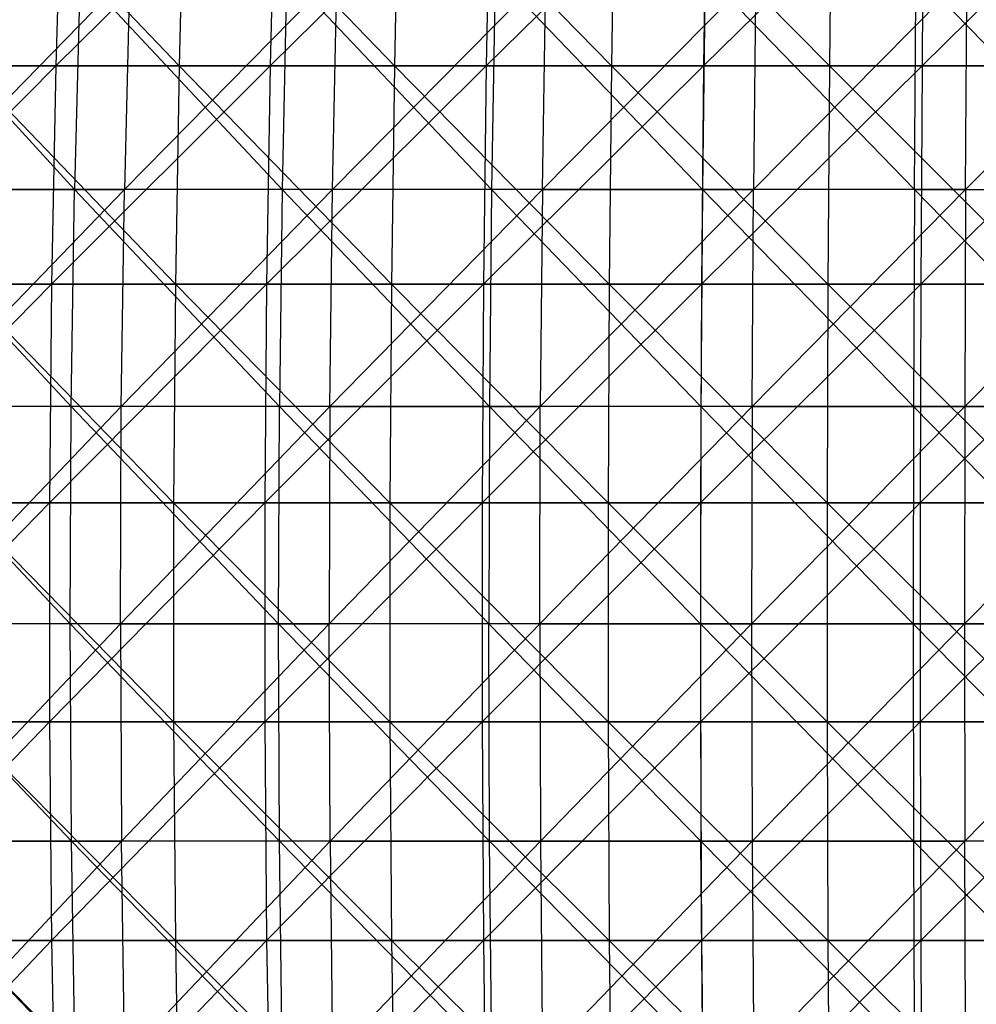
# Model space of a CAD drawing. Extents: x -125 to 125, y -143 to 0.
# Tile 140 of 256: x -14 to -3, y -87 to -76. Entities that reach past the tile are written whole.
import ezdxf

# ---------------------------------------------------------------- set-up
doc = ezdxf.new("R2010")
doc.units = 0
doc.header["$LTSCALE"] = 25.4
doc.layers.get('0').update_dxf_attribs({"linetype": 'CONTINUOUS'})

# ---------------------------------------------------------------- blocks, each defined once
blk = doc.blocks.new('NL2500027000_STL_3')
at = {"color": 0}
for p, q in [((-14.765, -74.103, 57.489), (-12.394, -76.597, 58.369)), ((-14.765, -74.103, 57.489), (-12.394, -76.597, 58.369)), ((-13.737, -74.103, -57.744), (-13.81, -76.597, -58.05)), ((-13.737, -74.103, -57.744), (-13.81, -76.597, -58.05)), ((-11.29, -74.103, -58.271), (-13.81, -76.597, -58.05)), ((-11.29, -74.103, -58.271), (-13.81, -76.597, -58.05)), ((-12.328, -74.103, 58.061), (-12.394, -76.597, 58.369)), ((-12.328, -74.103, 58.061), (-12.394, -76.597, 58.369)), ((-12.328, -74.103, 58.061), (-9.922, -76.597, 58.84)), ((-12.328, -74.103, 58.061), (-9.922, -76.597, 58.84)), ((-11.29, -74.103, -58.271), (-11.35, -76.597, -58.581)), ((-11.29, -74.103, -58.271), (-11.35, -76.597, -58.581)), ((-8.824, -74.103, -58.696), (-11.35, -76.597, -58.581)), ((-8.824, -74.103, -58.696), (-11.35, -76.597, -58.581)), ((-9.87, -74.103, 58.529), (-9.922, -76.597, 58.84)), ((-9.87, -74.103, 58.529), (-9.922, -76.597, 58.84)), ((-9.87, -74.103, 58.529), (-7.433, -76.597, 59.206)), ((-9.87, -74.103, 58.529), (-7.433, -76.597, 59.206)), ((-8.824, -74.103, -58.696), (-8.87, -76.597, -59.007)), ((-8.824, -74.103, -58.696), (-8.87, -76.597, -59.007)), ((-6.341, -74.103, -59.015), (-8.87, -76.597, -59.007)), ((-6.341, -74.103, -59.015), (-8.87, -76.597, -59.007)), ((-7.393, -74.103, 58.893), (-7.433, -76.597, 59.206)), ((-7.393, -74.103, 58.893), (-7.433, -76.597, 59.206)), ((-7.393, -74.103, 58.893), (-4.93, -76.597, 59.466)), ((-7.393, -74.103, 58.893), (-4.93, -76.597, 59.466)), ((-6.341, -74.103, -59.015), (-6.375, -76.597, -59.329)), ((-6.341, -74.103, -59.015), (-6.375, -76.597, -59.329)), ((-3.848, -74.103, -59.23), (-6.375, -76.597, -59.329)), ((-3.848, -74.103, -59.23), (-6.375, -76.597, -59.329)), ((-4.904, -74.103, 59.152), (-4.93, -76.597, 59.466)), ((-4.904, -74.103, 59.152), (-4.93, -76.597, 59.466)), ((-3.848, -74.103, -59.23), (-3.868, -76.597, -59.545)), ((-3.848, -74.103, -59.23), (-3.868, -76.597, -59.545)), ((-1.347, -74.103, -59.34), (-3.868, -76.597, -59.545)), ((-1.347, -74.103, -59.34), (-3.868, -76.597, -59.545)), ((-15.876, -75.535, 53.419), (-13.594, -78.016, 54.313)), ((-15.876, -75.535, 53.419), (-13.594, -78.016, 54.313)), ((-15.384, -78.016, -53.833), (-12.961, -75.535, -54.2)), ((-15.384, -78.016, -53.833), (-12.961, -75.535, -54.2)), ((-13.53, -75.535, 54.06), (-13.594, -78.016, 54.313)), ((-13.53, -75.535, 54.06), (-13.594, -78.016, 54.313)), ((-11.212, -78.016, 54.854), (-13.53, -75.535, 54.06)), ((-11.212, -78.016, 54.854), (-13.53, -75.535, 54.06)), ((-10.584, -75.535, -54.713), (-13.021, -78.016, -54.453)), ((-12.961, -75.535, -54.2), (-13.021, -78.016, -54.453)), ((-10.584, -75.535, -54.713), (-13.021, -78.016, -54.453)), ((-12.961, -75.535, -54.2), (-13.021, -78.016, -54.453)), ((-11.159, -75.535, 54.599), (-11.212, -78.016, 54.854)), ((-11.159, -75.535, 54.599), (-11.212, -78.016, 54.854)), ((-8.808, -78.016, 55.291), (-11.159, -75.535, 54.599)), ((-8.808, -78.016, 55.291), (-11.159, -75.535, 54.599)), ((-10.634, -78.016, -54.969), (-10.584, -75.535, -54.713)), ((-10.634, -78.016, -54.969), (-10.584, -75.535, -54.713)), ((-10.634, -78.016, -54.969), (-8.187, -75.535, -55.123)), ((-10.634, -78.016, -54.969), (-8.187, -75.535, -55.123)), ((-8.767, -75.535, 55.034), (-8.808, -78.016, 55.291)), ((-8.767, -75.535, 55.034), (-8.808, -78.016, 55.291)), ((-6.388, -78.016, 55.623), (-8.767, -75.535, 55.034)), ((-6.388, -78.016, 55.623), (-8.767, -75.535, 55.034)), ((-5.775, -75.535, -55.428), (-8.226, -78.016, -55.381)), ((-8.226, -78.016, -55.381), (-8.187, -75.535, -55.123)), ((-8.226, -78.016, -55.381), (-8.187, -75.535, -55.123)), ((-5.775, -75.535, -55.428), (-8.226, -78.016, -55.381)), ((-6.358, -75.535, 55.364), (-6.388, -78.016, 55.623)), ((-6.358, -75.535, 55.364), (-6.388, -78.016, 55.623)), ((-6.358, -75.535, 55.364), (-3.956, -78.016, 55.849)), ((-6.358, -75.535, 55.364), (-3.956, -78.016, 55.849)), ((-5.775, -75.535, -55.428), (-5.802, -78.016, -55.687)), ((-5.802, -78.016, -55.687), (-3.352, -75.535, -55.627)), ((-5.775, -75.535, -55.428), (-5.802, -78.016, -55.687)), ((-5.802, -78.016, -55.687), (-3.352, -75.535, -55.627)), ((-3.956, -78.016, 55.849), (-3.937, -75.535, 55.588)), ((-3.956, -78.016, 55.849), (-3.937, -75.535, 55.588)), ((-1.516, -78.016, 55.968), (-3.937, -75.535, 55.588)), ((-1.516, -78.016, 55.968), (-3.937, -75.535, 55.588)), ((-3.368, -78.016, -55.887), (-3.352, -75.535, -55.627)), ((-3.368, -78.016, -55.887), (-3.352, -75.535, -55.627)), ((-3.368, -78.016, -55.887), (-0.922, -75.535, -55.72)), ((-3.368, -78.016, -55.887), (-0.922, -75.535, -55.72)), ((-13.81, -76.597, -58.05), (-16.302, -79.101, -57.619)), ((-13.81, -76.597, -58.05), (-16.302, -79.101, -57.619)), ((-13.81, -76.597, -58.05), (-16.245, -76.597, -57.417)), ((-13.81, -76.597, -58.05), (-16.245, -76.597, -57.417)), ((-14.843, -76.597, 57.795), (-12.394, -76.597, 58.369)), ((-14.843, -76.597, 57.795), (-12.394, -76.597, 58.369)), ((-14.843, -76.597, 57.795), (-12.437, -79.101, 58.575)), ((-14.843, -76.597, 57.795), (-12.437, -79.101, 58.575)), ((-13.81, -76.597, -58.05), (-13.858, -79.101, -58.255)), ((-13.81, -76.597, -58.05), (-13.858, -79.101, -58.255)), ((-11.35, -76.597, -58.581), (-13.858, -79.101, -58.255)), ((-11.35, -76.597, -58.581), (-13.858, -79.101, -58.255)), ((-11.35, -76.597, -58.581), (-13.81, -76.597, -58.05)), ((-11.35, -76.597, -58.581), (-13.81, -76.597, -58.05)), ((-12.394, -76.597, 58.369), (-12.437, -79.101, 58.575)), ((-12.394, -76.597, 58.369), (-12.437, -79.101, 58.575)), ((-12.394, -76.597, 58.369), (-9.922, -76.597, 58.84)), ((-12.394, -76.597, 58.369), (-9.922, -76.597, 58.84)), ((-12.394, -76.597, 58.369), (-9.957, -79.101, 59.047)), ((-12.394, -76.597, 58.369), (-9.957, -79.101, 59.047)), ((-11.35, -76.597, -58.581), (-11.39, -79.101, -58.788)), ((-11.35, -76.597, -58.581), (-11.39, -79.101, -58.788)), ((-8.87, -76.597, -59.007), (-11.39, -79.101, -58.788)), ((-8.87, -76.597, -59.007), (-11.39, -79.101, -58.788)), ((-8.87, -76.597, -59.007), (-11.35, -76.597, -58.581)), ((-8.87, -76.597, -59.007), (-11.35, -76.597, -58.581)), ((-9.922, -76.597, 58.84), (-9.957, -79.101, 59.047)), ((-9.922, -76.597, 58.84), (-9.957, -79.101, 59.047)), ((-9.922, -76.597, 58.84), (-7.433, -76.597, 59.206)), ((-9.922, -76.597, 58.84), (-7.433, -76.597, 59.206)), ((-9.922, -76.597, 58.84), (-7.459, -79.101, 59.415)), ((-9.922, -76.597, 58.84), (-7.459, -79.101, 59.415)), ((-8.87, -76.597, -59.007), (-8.902, -79.101, -59.216)), ((-8.87, -76.597, -59.007), (-8.902, -79.101, -59.216)), ((-6.375, -76.597, -59.329), (-8.902, -79.101, -59.216)), ((-6.375, -76.597, -59.329), (-8.902, -79.101, -59.216)), ((-6.375, -76.597, -59.329), (-8.87, -76.597, -59.007)), ((-6.375, -76.597, -59.329), (-8.87, -76.597, -59.007)), ((-7.433, -76.597, 59.206), (-7.459, -79.101, 59.415)), ((-7.433, -76.597, 59.206), (-7.459, -79.101, 59.415)), ((-7.433, -76.597, 59.206), (-4.93, -76.597, 59.466)), ((-7.433, -76.597, 59.206), (-4.93, -76.597, 59.466)), ((-7.433, -76.597, 59.206), (-4.948, -79.101, 59.676)), ((-7.433, -76.597, 59.206), (-4.948, -79.101, 59.676)), ((-6.375, -76.597, -59.329), (-6.398, -79.101, -59.538)), ((-6.375, -76.597, -59.329), (-6.398, -79.101, -59.538)), ((-3.868, -76.597, -59.545), (-6.398, -79.101, -59.538)), ((-3.868, -76.597, -59.545), (-6.398, -79.101, -59.538)), ((-3.868, -76.597, -59.545), (-6.375, -76.597, -59.329)), ((-3.868, -76.597, -59.545), (-6.375, -76.597, -59.329)), ((-4.93, -76.597, 59.466), (-4.948, -79.101, 59.676)), ((-4.93, -76.597, 59.466), (-4.948, -79.101, 59.676)), ((-4.93, -76.597, 59.466), (-2.419, -76.597, 59.621)), ((-4.93, -76.597, 59.466), (-2.419, -76.597, 59.621)), ((-4.93, -76.597, 59.466), (-2.428, -79.101, 59.832)), ((-4.93, -76.597, 59.466), (-2.428, -79.101, 59.832)), ((-3.868, -76.597, -59.545), (-3.882, -79.101, -59.755)), ((-3.868, -76.597, -59.545), (-3.882, -79.101, -59.755)), ((-1.355, -76.597, -59.655), (-3.882, -79.101, -59.755)), ((-1.355, -76.597, -59.655), (-3.882, -79.101, -59.755)), ((-1.355, -76.597, -59.655), (-3.868, -76.597, -59.545)), ((-1.355, -76.597, -59.655), (-3.868, -76.597, -59.545)), ((-13.594, -78.016, 54.313), (-15.95, -78.016, 53.669)), ((-13.594, -78.016, 54.313), (-15.95, -78.016, 53.669)), ((-13.632, -80.506, 54.464), (-15.95, -78.016, 53.669)), ((-13.632, -80.506, 54.464), (-15.95, -78.016, 53.669)), ((-13.021, -78.016, -54.453), (-15.427, -80.506, -53.983)), ((-13.021, -78.016, -54.453), (-15.427, -80.506, -53.983)), ((-15.384, -78.016, -53.833), (-13.021, -78.016, -54.453)), ((-15.384, -78.016, -53.833), (-13.021, -78.016, -54.453)), ((-13.632, -80.506, 54.464), (-13.594, -78.016, 54.313)), ((-13.632, -80.506, 54.464), (-13.594, -78.016, 54.313)), ((-13.594, -78.016, 54.313), (-11.243, -80.506, 55.007)), ((-11.212, -78.016, 54.854), (-13.594, -78.016, 54.313)), ((-11.212, -78.016, 54.854), (-13.594, -78.016, 54.313)), ((-13.594, -78.016, 54.313), (-11.243, -80.506, 55.007)), ((-13.058, -80.506, -54.605), (-13.021, -78.016, -54.453)), ((-13.058, -80.506, -54.605), (-13.021, -78.016, -54.453)), ((-13.058, -80.506, -54.605), (-10.634, -78.016, -54.969)), ((-13.058, -80.506, -54.605), (-10.634, -78.016, -54.969)), ((-10.634, -78.016, -54.969), (-13.021, -78.016, -54.453)), ((-10.634, -78.016, -54.969), (-13.021, -78.016, -54.453)), ((-11.212, -78.016, 54.854), (-11.243, -80.506, 55.007)), ((-11.212, -78.016, 54.854), (-11.243, -80.506, 55.007)), ((-8.808, -78.016, 55.291), (-11.212, -78.016, 54.854)), ((-8.808, -78.016, 55.291), (-11.212, -78.016, 54.854)), ((-8.833, -80.506, 55.445), (-11.212, -78.016, 54.854)), ((-8.833, -80.506, 55.445), (-11.212, -78.016, 54.854)), ((-8.226, -78.016, -55.381), (-10.663, -80.506, -55.122)), ((-10.663, -80.506, -55.122), (-10.634, -78.016, -54.969)), ((-10.663, -80.506, -55.122), (-10.634, -78.016, -54.969)), ((-8.226, -78.016, -55.381), (-10.663, -80.506, -55.122)), ((-8.226, -78.016, -55.381), (-10.634, -78.016, -54.969)), ((-8.226, -78.016, -55.381), (-10.634, -78.016, -54.969)), ((-8.808, -78.016, 55.291), (-8.833, -80.506, 55.445)), ((-8.808, -78.016, 55.291), (-8.833, -80.506, 55.445)), ((-6.388, -78.016, 55.623), (-8.808, -78.016, 55.291)), ((-6.388, -78.016, 55.623), (-8.808, -78.016, 55.291)), ((-6.406, -80.506, 55.778), (-8.808, -78.016, 55.291)), ((-6.406, -80.506, 55.778), (-8.808, -78.016, 55.291)), ((-8.226, -78.016, -55.381), (-8.249, -80.506, -55.535)), ((-8.249, -80.506, -55.535), (-5.802, -78.016, -55.687)), ((-8.226, -78.016, -55.381), (-8.249, -80.506, -55.535)), ((-8.249, -80.506, -55.535), (-5.802, -78.016, -55.687)), ((-8.226, -78.016, -55.381), (-5.802, -78.016, -55.687)), ((-8.226, -78.016, -55.381), (-5.802, -78.016, -55.687)), ((-6.388, -78.016, 55.623), (-6.406, -80.506, 55.778)), ((-6.388, -78.016, 55.623), (-6.406, -80.506, 55.778)), ((-3.956, -78.016, 55.849), (-6.388, -78.016, 55.623)), ((-3.956, -78.016, 55.849), (-6.388, -78.016, 55.623)), ((-3.967, -80.506, 56.004), (-6.388, -78.016, 55.623)), ((-3.967, -80.506, 56.004), (-6.388, -78.016, 55.623)), ((-5.818, -80.506, -55.842), (-5.802, -78.016, -55.687)), ((-5.818, -80.506, -55.842), (-5.802, -78.016, -55.687)), ((-5.818, -80.506, -55.842), (-3.368, -78.016, -55.887)), ((-5.818, -80.506, -55.842), (-3.368, -78.016, -55.887)), ((-3.368, -78.016, -55.887), (-5.802, -78.016, -55.687)), ((-3.368, -78.016, -55.887), (-5.802, -78.016, -55.687)), ((-3.956, -78.016, 55.849), (-3.967, -80.506, 56.004)), ((-3.956, -78.016, 55.849), (-3.967, -80.506, 56.004)), ((-3.956, -78.016, 55.849), (-1.52, -80.506, 56.124)), ((-3.956, -78.016, 55.849), (-1.52, -80.506, 56.124)), ((-3.956, -78.016, 55.849), (-1.516, -78.016, 55.968)), ((-3.956, -78.016, 55.849), (-1.516, -78.016, 55.968)), ((-3.368, -78.016, -55.887), (-3.377, -80.506, -56.043)), ((-3.377, -80.506, -56.043), (-0.927, -78.016, -55.981)), ((-3.368, -78.016, -55.887), (-3.377, -80.506, -56.043)), ((-3.377, -80.506, -56.043), (-0.927, -78.016, -55.981)), ((-3.368, -78.016, -55.887), (-0.927, -78.016, -55.981)), ((-3.368, -78.016, -55.887), (-0.927, -78.016, -55.981)), ((-13.858, -79.101, -58.255), (-16.331, -81.612, -57.721)), ((-13.858, -79.101, -58.255), (-16.331, -81.612, -57.721)), ((-13.858, -79.101, -58.255), (-16.302, -79.101, -57.619)), ((-13.858, -79.101, -58.255), (-16.302, -79.101, -57.619)), ((-14.896, -79.101, 57.999), (-12.437, -79.101, 58.575)), ((-14.896, -79.101, 57.999), (-12.437, -79.101, 58.575)), ((-14.896, -79.101, 57.999), (-12.459, -81.612, 58.678)), ((-14.896, -79.101, 57.999), (-12.459, -81.612, 58.678)), ((-13.858, -79.101, -58.255), (-13.883, -81.612, -58.358)), ((-13.858, -79.101, -58.255), (-13.883, -81.612, -58.358)), ((-11.39, -79.101, -58.788), (-13.883, -81.612, -58.358)), ((-11.39, -79.101, -58.788), (-13.883, -81.612, -58.358)), ((-11.39, -79.101, -58.788), (-13.858, -79.101, -58.255)), ((-11.39, -79.101, -58.788), (-13.858, -79.101, -58.255)), ((-12.437, -79.101, 58.575), (-12.459, -81.612, 58.678)), ((-12.437, -79.101, 58.575), (-12.459, -81.612, 58.678)), ((-12.437, -79.101, 58.575), (-9.957, -79.101, 59.047)), ((-12.437, -79.101, 58.575), (-9.957, -79.101, 59.047)), ((-12.437, -79.101, 58.575), (-9.975, -81.612, 59.152)), ((-12.437, -79.101, 58.575), (-9.975, -81.612, 59.152)), ((-11.39, -79.101, -58.788), (-11.41, -81.612, -58.891)), ((-11.39, -79.101, -58.788), (-11.41, -81.612, -58.891)), ((-8.902, -79.101, -59.216), (-11.41, -81.612, -58.891)), ((-8.902, -79.101, -59.216), (-11.41, -81.612, -58.891)), ((-8.902, -79.101, -59.216), (-11.39, -79.101, -58.788)), ((-8.902, -79.101, -59.216), (-11.39, -79.101, -58.788)), ((-9.957, -79.101, 59.047), (-9.975, -81.612, 59.152)), ((-9.957, -79.101, 59.047), (-9.975, -81.612, 59.152)), ((-9.957, -79.101, 59.047), (-7.459, -79.101, 59.415)), ((-9.957, -79.101, 59.047), (-7.459, -79.101, 59.415)), ((-9.957, -79.101, 59.047), (-7.472, -81.612, 59.519)), ((-9.957, -79.101, 59.047), (-7.472, -81.612, 59.519)), ((-8.902, -79.101, -59.216), (-8.917, -81.612, -59.32)), ((-8.902, -79.101, -59.216), (-8.917, -81.612, -59.32)), ((-6.398, -79.101, -59.538), (-8.917, -81.612, -59.32)), ((-6.398, -79.101, -59.538), (-8.917, -81.612, -59.32)), ((-6.398, -79.101, -59.538), (-8.902, -79.101, -59.216)), ((-6.398, -79.101, -59.538), (-8.902, -79.101, -59.216)), ((-7.459, -79.101, 59.415), (-7.472, -81.612, 59.519)), ((-7.459, -79.101, 59.415), (-7.472, -81.612, 59.519)), ((-7.459, -79.101, 59.415), (-4.948, -79.101, 59.676)), ((-7.459, -79.101, 59.415), (-4.948, -79.101, 59.676)), ((-7.459, -79.101, 59.415), (-4.956, -81.612, 59.782)), ((-7.459, -79.101, 59.415), (-4.956, -81.612, 59.782)), ((-6.398, -79.101, -59.538), (-6.409, -81.612, -59.643)), ((-6.398, -79.101, -59.538), (-6.409, -81.612, -59.643)), ((-3.882, -79.101, -59.755), (-6.409, -81.612, -59.643)), ((-3.882, -79.101, -59.755), (-6.409, -81.612, -59.643)), ((-3.882, -79.101, -59.755), (-6.398, -79.101, -59.538)), ((-3.882, -79.101, -59.755), (-6.398, -79.101, -59.538)), ((-4.948, -79.101, 59.676), (-4.956, -81.612, 59.782)), ((-4.948, -79.101, 59.676), (-4.956, -81.612, 59.782)), ((-4.948, -79.101, 59.676), (-2.428, -79.101, 59.832)), ((-4.948, -79.101, 59.676), (-2.428, -79.101, 59.832)), ((-4.948, -79.101, 59.676), (-2.432, -81.612, 59.937)), ((-4.948, -79.101, 59.676), (-2.432, -81.612, 59.937)), ((-3.882, -79.101, -59.755), (-3.889, -81.612, -59.86)), ((-3.882, -79.101, -59.755), (-3.889, -81.612, -59.86)), ((-1.359, -79.101, -59.866), (-3.889, -81.612, -59.86)), ((-1.359, -79.101, -59.866), (-3.889, -81.612, -59.86)), ((-1.359, -79.101, -59.866), (-3.882, -79.101, -59.755)), ((-1.359, -79.101, -59.866), (-3.882, -79.101, -59.755)), ((-13.632, -80.506, 54.464), (-15.994, -80.506, 53.818)), ((-13.632, -80.506, 54.464), (-15.994, -80.506, 53.818)), ((-13.644, -83, 54.513), (-15.994, -80.506, 53.818)), ((-13.644, -83, 54.513), (-15.994, -80.506, 53.818)), ((-15.441, -83, -54.032), (-13.058, -80.506, -54.605)), ((-15.441, -83, -54.032), (-13.058, -80.506, -54.605)), ((-13.058, -80.506, -54.605), (-15.427, -80.506, -53.983)), ((-13.058, -80.506, -54.605), (-15.427, -80.506, -53.983)), ((-13.644, -83, 54.513), (-13.632, -80.506, 54.464)), ((-13.644, -83, 54.513), (-13.632, -80.506, 54.464)), ((-11.243, -80.506, 55.007), (-13.632, -80.506, 54.464)), ((-11.243, -80.506, 55.007), (-13.632, -80.506, 54.464)), ((-11.253, -83, 55.056), (-13.632, -80.506, 54.464)), ((-11.253, -83, 55.056), (-13.632, -80.506, 54.464)), ((-10.663, -80.506, -55.122), (-13.069, -83, -54.654)), ((-13.069, -83, -54.654), (-13.058, -80.506, -54.605)), ((-13.069, -83, -54.654), (-13.058, -80.506, -54.605)), ((-10.663, -80.506, -55.122), (-13.069, -83, -54.654)), ((-10.663, -80.506, -55.122), (-13.058, -80.506, -54.605)), ((-10.663, -80.506, -55.122), (-13.058, -80.506, -54.605)), ((-11.253, -83, 55.056), (-11.243, -80.506, 55.007)), ((-11.253, -83, 55.056), (-11.243, -80.506, 55.007)), ((-11.243, -80.506, 55.007), (-8.841, -83, 55.495)), ((-8.833, -80.506, 55.445), (-11.243, -80.506, 55.007)), ((-8.833, -80.506, 55.445), (-11.243, -80.506, 55.007)), ((-11.243, -80.506, 55.007), (-8.841, -83, 55.495)), ((-10.663, -80.506, -55.122), (-10.673, -83, -55.172)), ((-10.673, -83, -55.172), (-8.249, -80.506, -55.535)), ((-10.663, -80.506, -55.122), (-10.673, -83, -55.172)), ((-10.673, -83, -55.172), (-8.249, -80.506, -55.535)), ((-10.663, -80.506, -55.122), (-8.249, -80.506, -55.535)), ((-10.663, -80.506, -55.122), (-8.249, -80.506, -55.535)), ((-8.833, -80.506, 55.445), (-8.841, -83, 55.495)), ((-8.833, -80.506, 55.445), (-8.841, -83, 55.495)), ((-6.406, -80.506, 55.778), (-8.833, -80.506, 55.445)), ((-6.406, -80.506, 55.778), (-8.833, -80.506, 55.445)), ((-6.412, -83, 55.828), (-8.833, -80.506, 55.445)), ((-6.412, -83, 55.828), (-8.833, -80.506, 55.445)), ((-8.256, -83, -55.585), (-8.249, -80.506, -55.535)), ((-8.256, -83, -55.585), (-8.249, -80.506, -55.535)), ((-8.256, -83, -55.585), (-5.818, -80.506, -55.842)), ((-8.256, -83, -55.585), (-5.818, -80.506, -55.842)), ((-5.818, -80.506, -55.842), (-8.249, -80.506, -55.535)), ((-5.818, -80.506, -55.842), (-8.249, -80.506, -55.535)), ((-6.406, -80.506, 55.778), (-6.412, -83, 55.828)), ((-6.406, -80.506, 55.778), (-6.412, -83, 55.828)), ((-3.967, -80.506, 56.004), (-6.406, -80.506, 55.778)), ((-3.967, -80.506, 56.004), (-6.406, -80.506, 55.778)), ((-3.97, -83, 56.054), (-6.406, -80.506, 55.778)), ((-3.97, -83, 56.054), (-6.406, -80.506, 55.778)), ((-5.818, -80.506, -55.842), (-5.824, -83, -55.892)), ((-5.824, -83, -55.892), (-3.377, -80.506, -56.043)), ((-5.818, -80.506, -55.842), (-5.824, -83, -55.892)), ((-5.824, -83, -55.892), (-3.377, -80.506, -56.043)), ((-5.818, -80.506, -55.842), (-3.377, -80.506, -56.043)), ((-5.818, -80.506, -55.842), (-3.377, -80.506, -56.043)), ((-3.967, -80.506, 56.004), (-3.97, -83, 56.054)), ((-3.967, -80.506, 56.004), (-3.97, -83, 56.054)), ((-1.52, -80.506, 56.124), (-3.967, -80.506, 56.004)), ((-1.52, -80.506, 56.124), (-3.967, -80.506, 56.004)), ((-1.522, -83, 56.174), (-3.967, -80.506, 56.004)), ((-1.522, -83, 56.174), (-3.967, -80.506, 56.004)), ((-3.377, -80.506, -56.043), (-3.38, -83, -56.093)), ((-3.38, -83, -56.093), (-0.929, -80.506, -56.137)), ((-3.377, -80.506, -56.043), (-3.38, -83, -56.093)), ((-3.38, -83, -56.093), (-0.929, -80.506, -56.137)), ((-3.377, -80.506, -56.043), (-0.929, -80.506, -56.137)), ((-3.377, -80.506, -56.043), (-0.929, -80.506, -56.137)), ((-13.883, -81.612, -58.358), (-16.331, -81.612, -57.721)), ((-13.883, -81.612, -58.358), (-16.331, -81.612, -57.721)), ((-13.883, -81.612, -58.358), (-16.331, -84.125, -57.721)), ((-13.883, -81.612, -58.358), (-16.331, -84.125, -57.721)), ((-14.922, -81.612, 58.101), (-12.459, -81.612, 58.678)), ((-14.922, -81.612, 58.101), (-12.459, -81.612, 58.678)), ((-14.922, -81.612, 58.101), (-12.459, -84.125, 58.679)), ((-14.922, -81.612, 58.101), (-12.459, -84.125, 58.679)), ((-11.41, -81.612, -58.891), (-13.883, -81.612, -58.358)), ((-13.883, -81.612, -58.358), (-13.883, -84.125, -58.358)), ((-13.883, -81.612, -58.358), (-13.883, -84.125, -58.358)), ((-11.41, -81.612, -58.891), (-13.883, -81.612, -58.358)), ((-11.41, -81.612, -58.891), (-13.883, -84.125, -58.358)), ((-11.41, -81.612, -58.891), (-13.883, -84.125, -58.358)), ((-12.459, -81.612, 58.678), (-9.975, -81.612, 59.152)), ((-12.459, -81.612, 58.678), (-9.975, -81.612, 59.152)), ((-12.459, -81.612, 58.678), (-9.975, -84.125, 59.152)), ((-12.459, -81.612, 58.678), (-9.975, -84.125, 59.152)), ((-12.459, -81.612, 58.678), (-12.459, -84.125, 58.679)), ((-12.459, -81.612, 58.678), (-12.459, -84.125, 58.679)), ((-8.917, -81.612, -59.32), (-11.41, -81.612, -58.891)), ((-11.41, -81.612, -58.891), (-11.41, -84.125, -58.892)), ((-11.41, -81.612, -58.891), (-11.41, -84.125, -58.892)), ((-8.917, -81.612, -59.32), (-11.41, -81.612, -58.891)), ((-8.917, -81.612, -59.32), (-11.41, -84.125, -58.892)), ((-8.917, -81.612, -59.32), (-11.41, -84.125, -58.892)), ((-9.975, -81.612, 59.152), (-7.472, -81.612, 59.519)), ((-9.975, -81.612, 59.152), (-7.472, -81.612, 59.519)), ((-9.975, -81.612, 59.152), (-7.472, -84.125, 59.52)), ((-9.975, -81.612, 59.152), (-7.472, -84.125, 59.52)), ((-9.975, -81.612, 59.152), (-9.975, -84.125, 59.152)), ((-9.975, -81.612, 59.152), (-9.975, -84.125, 59.152)), ((-8.917, -81.612, -59.32), (-8.918, -84.125, -59.32)), ((-8.917, -81.612, -59.32), (-8.918, -84.125, -59.32)), ((-6.409, -81.612, -59.643), (-8.918, -84.125, -59.32)), ((-6.409, -81.612, -59.643), (-8.918, -84.125, -59.32)), ((-6.409, -81.612, -59.643), (-8.917, -81.612, -59.32)), ((-6.409, -81.612, -59.643), (-8.917, -81.612, -59.32)), ((-7.472, -81.612, 59.519), (-4.956, -81.612, 59.782)), ((-7.472, -81.612, 59.519), (-4.956, -81.612, 59.782)), ((-7.472, -81.612, 59.519), (-4.956, -84.125, 59.782)), ((-7.472, -81.612, 59.519), (-4.956, -84.125, 59.782)), ((-7.472, -81.612, 59.519), (-7.472, -84.125, 59.52)), ((-7.472, -81.612, 59.519), (-7.472, -84.125, 59.52)), ((-3.889, -81.612, -59.86), (-6.409, -81.612, -59.643)), ((-6.409, -81.612, -59.643), (-6.409, -84.125, -59.644)), ((-6.409, -81.612, -59.643), (-6.409, -84.125, -59.644)), ((-3.889, -81.612, -59.86), (-6.409, -81.612, -59.643)), ((-3.889, -81.612, -59.86), (-6.409, -84.125, -59.644)), ((-3.889, -81.612, -59.86), (-6.409, -84.125, -59.644)), ((-4.956, -81.612, 59.782), (-2.432, -81.612, 59.937)), ((-4.956, -81.612, 59.782), (-2.432, -81.612, 59.937)), ((-4.956, -81.612, 59.782), (-2.432, -84.125, 59.938)), ((-4.956, -81.612, 59.782), (-2.432, -84.125, 59.938)), ((-4.956, -81.612, 59.782), (-4.956, -84.125, 59.782)), ((-4.956, -81.612, 59.782), (-4.956, -84.125, 59.782)), ((-1.362, -81.612, -59.971), (-3.889, -81.612, -59.86)), ((-3.889, -81.612, -59.86), (-3.889, -84.125, -59.861)), ((-3.889, -81.612, -59.86), (-3.889, -84.125, -59.861)), ((-1.362, -81.612, -59.971), (-3.889, -81.612, -59.86)), ((-1.362, -81.612, -59.971), (-3.889, -84.125, -59.861)), ((-1.362, -81.612, -59.971), (-3.889, -84.125, -59.861)), ((-13.644, -83, 54.513), (-16.009, -83, 53.866)), ((-13.644, -83, 54.513), (-16.009, -83, 53.866)), ((-13.63, -85.494, 54.46), (-16.009, -83, 53.866)), ((-13.63, -85.494, 54.46), (-16.009, -83, 53.866)), ((-13.069, -83, -54.654), (-15.441, -83, -54.032)), ((-13.069, -83, -54.654), (-15.441, -83, -54.032)), ((-13.069, -83, -54.654), (-15.426, -85.494, -53.979)), ((-13.069, -83, -54.654), (-15.426, -85.494, -53.979)), ((-11.253, -83, 55.056), (-13.644, -83, 54.513)), ((-11.253, -83, 55.056), (-13.644, -83, 54.513)), ((-11.242, -85.494, 55.002), (-13.644, -83, 54.513)), ((-11.242, -85.494, 55.002), (-13.644, -83, 54.513)), ((-13.63, -85.494, 54.46), (-13.644, -83, 54.513)), ((-13.63, -85.494, 54.46), (-13.644, -83, 54.513)), ((-13.069, -83, -54.654), (-10.673, -83, -55.172)), ((-13.069, -83, -54.654), (-10.673, -83, -55.172)), ((-13.069, -83, -54.654), (-13.056, -85.494, -54.6)), ((-13.069, -83, -54.654), (-13.056, -85.494, -54.6)), ((-13.056, -85.494, -54.6), (-10.673, -83, -55.172)), ((-13.056, -85.494, -54.6), (-10.673, -83, -55.172)), ((-8.841, -83, 55.495), (-11.253, -83, 55.056)), ((-8.841, -83, 55.495), (-11.253, -83, 55.056)), ((-8.832, -85.494, 55.44), (-11.253, -83, 55.056)), ((-8.832, -85.494, 55.44), (-11.253, -83, 55.056)), ((-11.242, -85.494, 55.002), (-11.253, -83, 55.056)), ((-11.242, -85.494, 55.002), (-11.253, -83, 55.056)), ((-10.662, -85.494, -55.118), (-10.673, -83, -55.172)), ((-10.662, -85.494, -55.118), (-10.673, -83, -55.172)), ((-8.256, -83, -55.585), (-10.673, -83, -55.172)), ((-8.256, -83, -55.585), (-10.673, -83, -55.172)), ((-10.662, -85.494, -55.118), (-8.256, -83, -55.585)), ((-10.662, -85.494, -55.118), (-8.256, -83, -55.585)), ((-8.841, -83, 55.495), (-6.405, -85.494, 55.773)), ((-8.832, -85.494, 55.44), (-8.841, -83, 55.495)), ((-8.832, -85.494, 55.44), (-8.841, -83, 55.495)), ((-6.412, -83, 55.828), (-8.841, -83, 55.495)), ((-6.412, -83, 55.828), (-8.841, -83, 55.495)), ((-8.841, -83, 55.495), (-6.405, -85.494, 55.773)), ((-8.256, -83, -55.585), (-5.824, -83, -55.892)), ((-8.256, -83, -55.585), (-5.824, -83, -55.892)), ((-8.256, -83, -55.585), (-8.248, -85.494, -55.53)), ((-8.256, -83, -55.585), (-8.248, -85.494, -55.53)), ((-8.248, -85.494, -55.53), (-5.824, -83, -55.892)), ((-8.248, -85.494, -55.53), (-5.824, -83, -55.892)), ((-3.97, -83, 56.054), (-6.412, -83, 55.828)), ((-3.97, -83, 56.054), (-6.412, -83, 55.828)), ((-3.966, -85.494, 55.999), (-6.412, -83, 55.828)), ((-6.412, -83, 55.828), (-6.405, -85.494, 55.773)), ((-6.412, -83, 55.828), (-6.405, -85.494, 55.773)), ((-3.966, -85.494, 55.999), (-6.412, -83, 55.828)), ((-5.824, -83, -55.892), (-3.38, -83, -56.093)), ((-5.824, -83, -55.892), (-3.38, -83, -56.093)), ((-5.824, -83, -55.892), (-5.818, -85.494, -55.837)), ((-5.824, -83, -55.892), (-5.818, -85.494, -55.837)), ((-5.818, -85.494, -55.837), (-3.38, -83, -56.093)), ((-5.818, -85.494, -55.837), (-3.38, -83, -56.093)), ((-1.522, -83, 56.174), (-3.97, -83, 56.054)), ((-1.522, -83, 56.174), (-3.97, -83, 56.054)), ((-1.52, -85.494, 56.119), (-3.97, -83, 56.054)), ((-3.97, -83, 56.054), (-3.966, -85.494, 55.999)), ((-3.97, -83, 56.054), (-3.966, -85.494, 55.999)), ((-1.52, -85.494, 56.119), (-3.97, -83, 56.054)), ((-3.38, -83, -56.093), (-0.93, -83, -56.187)), ((-3.38, -83, -56.093), (-0.93, -83, -56.187)), ((-3.38, -83, -56.093), (-3.377, -85.494, -56.038)), ((-3.38, -83, -56.093), (-3.377, -85.494, -56.038)), ((-0.93, -83, -56.187), (-3.377, -85.494, -56.038)), ((-0.93, -83, -56.187), (-3.377, -85.494, -56.038)), ((-13.883, -84.125, -58.358), (-16.331, -84.125, -57.721)), ((-13.883, -84.125, -58.358), (-16.331, -84.125, -57.721)), ((-13.883, -84.125, -58.358), (-16.302, -86.636, -57.62)), ((-13.883, -84.125, -58.358), (-16.302, -86.636, -57.62)), ((-14.922, -84.125, 58.101), (-12.459, -84.125, 58.679)), ((-14.922, -84.125, 58.101), (-12.459, -84.125, 58.679)), ((-14.922, -84.125, 58.101), (-12.438, -86.636, 58.576)), ((-14.922, -84.125, 58.101), (-12.438, -86.636, 58.576)), ((-11.41, -84.125, -58.892), (-13.883, -84.125, -58.358)), ((-13.883, -84.125, -58.358), (-13.859, -86.636, -58.256)), ((-13.883, -84.125, -58.358), (-13.859, -86.636, -58.256)), ((-11.41, -84.125, -58.892), (-13.883, -84.125, -58.358)), ((-11.41, -84.125, -58.892), (-13.859, -86.636, -58.256)), ((-11.41, -84.125, -58.892), (-13.859, -86.636, -58.256)), ((-12.459, -84.125, 58.679), (-9.975, -84.125, 59.152)), ((-12.459, -84.125, 58.679), (-9.975, -84.125, 59.152)), ((-12.459, -84.125, 58.679), (-9.957, -86.636, 59.048)), ((-12.459, -84.125, 58.679), (-9.957, -86.636, 59.048)), ((-12.459, -84.125, 58.679), (-12.438, -86.636, 58.576)), ((-12.459, -84.125, 58.679), (-12.438, -86.636, 58.576)), ((-8.918, -84.125, -59.32), (-11.41, -84.125, -58.892)), ((-11.41, -84.125, -58.892), (-11.39, -86.636, -58.789)), ((-11.41, -84.125, -58.892), (-11.39, -86.636, -58.789)), ((-8.918, -84.125, -59.32), (-11.41, -84.125, -58.892)), ((-8.918, -84.125, -59.32), (-11.39, -86.636, -58.789)), ((-8.918, -84.125, -59.32), (-11.39, -86.636, -58.789)), ((-9.975, -84.125, 59.152), (-7.472, -84.125, 59.52)), ((-9.975, -84.125, 59.152), (-7.472, -84.125, 59.52)), ((-9.975, -84.125, 59.152), (-7.459, -86.636, 59.416)), ((-9.975, -84.125, 59.152), (-7.459, -86.636, 59.416)), ((-9.975, -84.125, 59.152), (-9.957, -86.636, 59.048)), ((-9.975, -84.125, 59.152), (-9.957, -86.636, 59.048)), ((-6.409, -84.125, -59.644), (-8.918, -84.125, -59.32)), ((-8.918, -84.125, -59.32), (-8.902, -86.636, -59.217)), ((-8.918, -84.125, -59.32), (-8.902, -86.636, -59.217)), ((-6.409, -84.125, -59.644), (-8.918, -84.125, -59.32)), ((-6.409, -84.125, -59.644), (-8.902, -86.636, -59.217)), ((-6.409, -84.125, -59.644), (-8.902, -86.636, -59.217)), ((-7.472, -84.125, 59.52), (-4.956, -84.125, 59.782)), ((-7.472, -84.125, 59.52), (-4.956, -84.125, 59.782)), ((-7.472, -84.125, 59.52), (-4.948, -86.636, 59.677)), ((-7.472, -84.125, 59.52), (-4.948, -86.636, 59.677)), ((-7.472, -84.125, 59.52), (-7.459, -86.636, 59.416)), ((-7.472, -84.125, 59.52), (-7.459, -86.636, 59.416)), ((-3.889, -84.125, -59.861), (-6.409, -84.125, -59.644)), ((-6.409, -84.125, -59.644), (-6.398, -86.636, -59.539)), ((-6.409, -84.125, -59.644), (-6.398, -86.636, -59.539)), ((-3.889, -84.125, -59.861), (-6.409, -84.125, -59.644)), ((-3.889, -84.125, -59.861), (-6.398, -86.636, -59.539)), ((-3.889, -84.125, -59.861), (-6.398, -86.636, -59.539)), ((-4.956, -84.125, 59.782), (-2.432, -84.125, 59.938)), ((-4.956, -84.125, 59.782), (-2.432, -84.125, 59.938)), ((-4.956, -84.125, 59.782), (-2.428, -86.636, 59.833)), ((-4.956, -84.125, 59.782), (-2.428, -86.636, 59.833)), ((-4.956, -84.125, 59.782), (-4.948, -86.636, 59.677)), ((-4.956, -84.125, 59.782), (-4.948, -86.636, 59.677)), ((-1.362, -84.125, -59.972), (-3.889, -84.125, -59.861)), ((-3.889, -84.125, -59.861), (-3.882, -86.636, -59.756)), ((-3.889, -84.125, -59.861), (-3.882, -86.636, -59.756)), ((-1.362, -84.125, -59.972), (-3.889, -84.125, -59.861)), ((-1.362, -84.125, -59.972), (-3.882, -86.636, -59.756)), ((-1.362, -84.125, -59.972), (-3.882, -86.636, -59.756)), ((-13.63, -85.494, 54.46), (-15.993, -85.494, 53.813)), ((-13.63, -85.494, 54.46), (-15.993, -85.494, 53.813)), ((-13.591, -87.984, 54.304), (-15.993, -85.494, 53.813)), ((-13.591, -87.984, 54.304), (-15.993, -85.494, 53.813)), ((-15.426, -85.494, -53.979), (-13.056, -85.494, -54.6)), ((-15.426, -85.494, -53.979), (-13.056, -85.494, -54.6)), ((-15.381, -87.984, -53.824), (-13.056, -85.494, -54.6)), ((-15.381, -87.984, -53.824), (-13.056, -85.494, -54.6)), ((-11.242, -85.494, 55.002), (-13.63, -85.494, 54.46)), ((-11.242, -85.494, 55.002), (-13.63, -85.494, 54.46)), ((-11.21, -87.984, 54.845), (-13.63, -85.494, 54.46)), ((-11.21, -87.984, 54.845), (-13.63, -85.494, 54.46)), ((-13.591, -87.984, 54.304), (-13.63, -85.494, 54.46)), ((-13.591, -87.984, 54.304), (-13.63, -85.494, 54.46)), ((-13.019, -87.984, -54.444), (-13.056, -85.494, -54.6)), ((-13.019, -87.984, -54.444), (-13.056, -85.494, -54.6)), ((-10.662, -85.494, -55.118), (-13.056, -85.494, -54.6)), ((-10.662, -85.494, -55.118), (-13.056, -85.494, -54.6)), ((-13.019, -87.984, -54.444), (-10.662, -85.494, -55.118)), ((-13.019, -87.984, -54.444), (-10.662, -85.494, -55.118)), ((-8.832, -85.494, 55.44), (-11.242, -85.494, 55.002)), ((-8.832, -85.494, 55.44), (-11.242, -85.494, 55.002)), ((-8.807, -87.984, 55.282), (-11.242, -85.494, 55.002)), ((-8.807, -87.984, 55.282), (-11.242, -85.494, 55.002)), ((-11.21, -87.984, 54.845), (-11.242, -85.494, 55.002)), ((-11.21, -87.984, 54.845), (-11.242, -85.494, 55.002)), ((-10.662, -85.494, -55.118), (-8.248, -85.494, -55.53)), ((-10.662, -85.494, -55.118), (-8.248, -85.494, -55.53)), ((-10.662, -85.494, -55.118), (-10.632, -87.984, -54.96)), ((-10.662, -85.494, -55.118), (-10.632, -87.984, -54.96)), ((-10.632, -87.984, -54.96), (-8.248, -85.494, -55.53)), ((-10.632, -87.984, -54.96), (-8.248, -85.494, -55.53)), ((-6.405, -85.494, 55.773), (-8.832, -85.494, 55.44)), ((-6.405, -85.494, 55.773), (-8.832, -85.494, 55.44)), ((-6.387, -87.984, 55.613), (-8.832, -85.494, 55.44)), ((-6.387, -87.984, 55.613), (-8.832, -85.494, 55.44)), ((-8.807, -87.984, 55.282), (-8.832, -85.494, 55.44)), ((-8.807, -87.984, 55.282), (-8.832, -85.494, 55.44)), ((-8.248, -85.494, -55.53), (-5.818, -85.494, -55.837)), ((-8.248, -85.494, -55.53), (-5.818, -85.494, -55.837)), ((-8.248, -85.494, -55.53), (-8.224, -87.984, -55.371)), ((-8.248, -85.494, -55.53), (-8.224, -87.984, -55.371)), ((-8.224, -87.984, -55.371), (-5.818, -85.494, -55.837)), ((-8.224, -87.984, -55.371), (-5.818, -85.494, -55.837)), ((-6.405, -85.494, 55.773), (-3.955, -87.984, 55.839)), ((-6.387, -87.984, 55.613), (-6.405, -85.494, 55.773)), ((-6.387, -87.984, 55.613), (-6.405, -85.494, 55.773)), ((-3.966, -85.494, 55.999), (-6.405, -85.494, 55.773)), ((-3.966, -85.494, 55.999), (-6.405, -85.494, 55.773)), ((-6.405, -85.494, 55.773), (-3.955, -87.984, 55.839)), ((-5.818, -85.494, -55.837), (-3.377, -85.494, -56.038)), ((-5.818, -85.494, -55.837), (-3.377, -85.494, -56.038)), ((-5.818, -85.494, -55.837), (-5.801, -87.984, -55.678)), ((-5.818, -85.494, -55.837), (-5.801, -87.984, -55.678)), ((-3.377, -85.494, -56.038), (-5.801, -87.984, -55.678)), ((-3.377, -85.494, -56.038), (-5.801, -87.984, -55.678)), ((-1.52, -85.494, 56.119), (-3.966, -85.494, 55.999)), ((-1.52, -85.494, 56.119), (-3.966, -85.494, 55.999)), ((-1.516, -87.984, 55.958), (-3.966, -85.494, 55.999)), ((-3.966, -85.494, 55.999), (-3.955, -87.984, 55.839)), ((-3.966, -85.494, 55.999), (-3.955, -87.984, 55.839)), ((-1.516, -87.984, 55.958), (-3.966, -85.494, 55.999)), ((-3.367, -87.984, -55.878), (-3.377, -85.494, -56.038)), ((-3.367, -87.984, -55.878), (-3.377, -85.494, -56.038)), ((-0.929, -85.494, -56.132), (-3.377, -85.494, -56.038)), ((-0.929, -85.494, -56.132), (-3.377, -85.494, -56.038)), ((-13.859, -86.636, -58.256), (-16.302, -86.636, -57.62)), ((-13.859, -86.636, -58.256), (-16.302, -86.636, -57.62)), ((-13.859, -86.636, -58.256), (-16.245, -89.141, -57.418)), ((-13.859, -86.636, -58.256), (-16.245, -89.141, -57.418)), ((-14.896, -86.636, 58), (-12.438, -86.636, 58.576)), ((-14.896, -86.636, 58), (-12.438, -86.636, 58.576)), ((-14.896, -86.636, 58), (-12.394, -89.141, 58.371)), ((-14.896, -86.636, 58), (-12.394, -89.141, 58.371)), ((-11.39, -86.636, -58.789), (-13.859, -86.636, -58.256)), ((-13.859, -86.636, -58.256), (-13.81, -89.141, -58.052)), ((-13.859, -86.636, -58.256), (-13.81, -89.141, -58.052)), ((-11.39, -86.636, -58.789), (-13.859, -86.636, -58.256)), ((-11.39, -86.636, -58.789), (-13.81, -89.141, -58.052)), ((-11.39, -86.636, -58.789), (-13.81, -89.141, -58.052)), ((-12.438, -86.636, 58.576), (-9.957, -86.636, 59.048)), ((-12.438, -86.636, 58.576), (-9.957, -86.636, 59.048)), ((-12.438, -86.636, 58.576), (-9.922, -89.141, 58.841)), ((-12.438, -86.636, 58.576), (-9.922, -89.141, 58.841)), ((-12.438, -86.636, 58.576), (-12.394, -89.141, 58.371)), ((-12.438, -86.636, 58.576), (-12.394, -89.141, 58.371)), ((-8.902, -86.636, -59.217), (-11.39, -86.636, -58.789)), ((-11.39, -86.636, -58.789), (-11.35, -89.141, -58.583)), ((-11.39, -86.636, -58.789), (-11.35, -89.141, -58.583)), ((-8.902, -86.636, -59.217), (-11.39, -86.636, -58.789)), ((-8.902, -86.636, -59.217), (-11.35, -89.141, -58.583)), ((-8.902, -86.636, -59.217), (-11.35, -89.141, -58.583)), ((-9.957, -86.636, 59.048), (-7.459, -86.636, 59.416)), ((-9.957, -86.636, 59.048), (-7.459, -86.636, 59.416)), ((-9.957, -86.636, 59.048), (-7.433, -89.141, 59.207)), ((-9.957, -86.636, 59.048), (-7.433, -89.141, 59.207)), ((-9.957, -86.636, 59.048), (-9.922, -89.141, 58.841)), ((-9.957, -86.636, 59.048), (-9.922, -89.141, 58.841)), ((-6.398, -86.636, -59.539), (-8.902, -86.636, -59.217)), ((-8.902, -86.636, -59.217), (-8.871, -89.141, -59.009)), ((-8.902, -86.636, -59.217), (-8.871, -89.141, -59.009)), ((-6.398, -86.636, -59.539), (-8.902, -86.636, -59.217)), ((-6.398, -86.636, -59.539), (-8.871, -89.141, -59.009)), ((-6.398, -86.636, -59.539), (-8.871, -89.141, -59.009)), ((-7.459, -86.636, 59.416), (-4.948, -86.636, 59.677)), ((-7.459, -86.636, 59.416), (-4.948, -86.636, 59.677)), ((-7.459, -86.636, 59.416), (-4.93, -89.141, 59.468)), ((-7.459, -86.636, 59.416), (-4.93, -89.141, 59.468)), ((-7.459, -86.636, 59.416), (-7.433, -89.141, 59.207)), ((-7.459, -86.636, 59.416), (-7.433, -89.141, 59.207)), ((-3.882, -86.636, -59.756), (-6.398, -86.636, -59.539)), ((-6.398, -86.636, -59.539), (-6.375, -89.141, -59.331)), ((-6.398, -86.636, -59.539), (-6.375, -89.141, -59.331)), ((-3.882, -86.636, -59.756), (-6.398, -86.636, -59.539)), ((-3.882, -86.636, -59.756), (-6.375, -89.141, -59.331)), ((-3.882, -86.636, -59.756), (-6.375, -89.141, -59.331)), ((-4.948, -86.636, 59.677), (-2.428, -86.636, 59.833)), ((-4.948, -86.636, 59.677), (-2.428, -86.636, 59.833)), ((-4.948, -86.636, 59.677), (-2.419, -89.141, 59.623)), ((-4.948, -86.636, 59.677), (-2.419, -89.141, 59.623)), ((-4.948, -86.636, 59.677), (-4.93, -89.141, 59.468)), ((-4.948, -86.636, 59.677), (-4.93, -89.141, 59.468)), ((-1.359, -86.636, -59.867), (-3.882, -86.636, -59.756)), ((-3.882, -86.636, -59.756), (-3.868, -89.141, -59.547)), ((-3.882, -86.636, -59.756), (-3.868, -89.141, -59.547)), ((-1.359, -86.636, -59.867), (-3.882, -86.636, -59.756))]:
    blk.add_line(p, q, dxfattribs=at)

msp = doc.modelspace()

# ---------------------------------------------------------------- block references
at = {"color": 253}
msp.add_blockref('NL2500027000_STL_3', (0, 0), dxfattribs=at)

doc.saveas('drawing.dxf')
